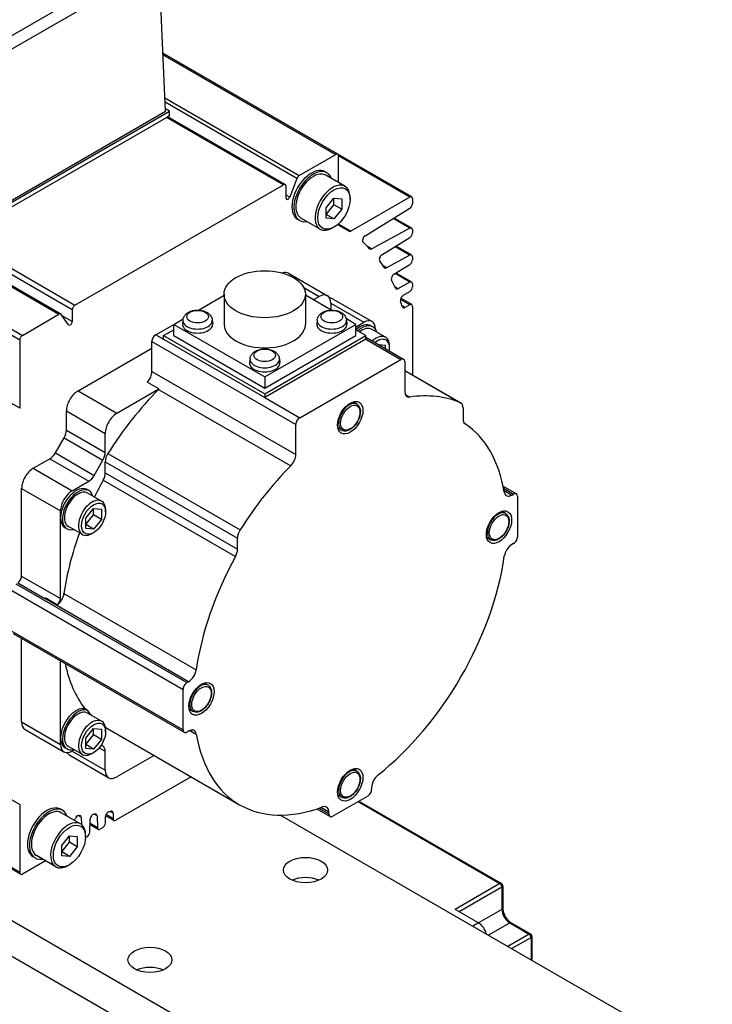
# Model space of a CAD drawing. Extents: x 15486 to 17171, y -1022 to 176.
# Tile 14 of 24: x 16648 to 16711, y -40 to 50. Entities that reach past the tile are written whole.
import ezdxf

# ---------------------------------------------------------------- set-up
doc = ezdxf.new("R2010")
doc.units = 0
doc.header["$LTSCALE"] = 25.4
doc.layers.get('0').update_dxf_attribs({"linetype": 'CONTINUOUS'})

msp = doc.modelspace()

# ---------------------------------------------------------------- linework, layer by layer
for p, q in [((16653.0767012, 23.2280523), (16596.8617121, 55.6837914)), ((16595.6581651, 55.2746969), (16651.8731542, 22.8189579)), ((16652.0481542, 22.8362929), (16595.8331651, 55.292032)), ((16642.2681859, 45.0898668), (16659.8981129, 55.2685099)), ((16642.2681859, 43.8868664), (16660.958127, 54.6775089)), ((16661.5610009, 41.2720599), (16660.9586924, 54.6667782)), ((16648.3027487, 20.4718095), (16592.0877596, 52.9275486)), ((16592.335247, 53.3562093), (16648.5502361, 20.9004702)), ((16648.3027487, 14.2700918), (16592.0877596, 46.7258309)), ((16677.2216394, 37.3702114), (16661.3237228, 46.5488778)), ((16661.3291874, 46.4273515), (16677.0466394, 37.3528763)), ((16661.5063199, 42.4881087), (16673.7237213, 35.4343887)), ((16673.509391, 35.1677581), (16661.5243414, 42.0873297)), ((16642.4691178, 30.2493561), (16661.5610009, 41.2720599)), ((16642.4691178, 30.0452319), (16661.9145543, 41.2720599)), ((16661.9145543, 41.2720599), (16661.5515776, 41.4816246)), ((16661.9145543, 40.8638116), (16661.9145543, 41.2720599)), ((16661.6660852, 40.7203579), (16642.7175869, 29.7804373)), ((16661.9145543, 40.8638116), (16661.6660852, 40.7203579)), ((16661.6660852, 40.7203579), (16672.2726869, 34.5966336)), ((16672.4476869, 34.6139687), (16661.7685978, 40.7795436)), ((16673.7237213, 35.4343887), (16677.0466394, 37.3528763)), ((16683.9391538, 33.4918527), (16677.2216394, 37.3702114)), ((16677.2941268, 34.7866117), (16677.2941268, 37.2099894)), ((16683.7641538, 33.4745176), (16677.2941268, 37.2099894)), ((16673.509391, 35.1677581), (16672.8500441, 33.4683902)), ((16676.2460297, 35.6804059), (16676.069253, 35.782468)), ((16677.871119, 34.453485), (16676.1210297, 35.4638996)), ((16653.3241886, 23.656713), (16672.2726869, 34.5966336)), ((16672.5201743, 33.3800018), (16672.5201743, 34.4537467)), ((16672.8500441, 33.4683902), (16672.5201743, 33.6588406)), ((16676.1627559, 32.4966407), (16676.8698627, 33.3762935)), ((16676.8698627, 32.7785765), (16676.8698627, 33.3762935)), ((16676.8698627, 33.3762935), (16677.5769695, 33.3131372)), ((16677.5769695, 33.3131372), (16677.5769695, 32.3703282)), ((16678.3371093, 33.2805996), (16678.3371093, 33.4234865)), ((16683.7641538, 33.4745176), (16678.3933087, 30.3736587)), ((16684.0116412, 33.3316307), (16684.0116412, 32.8727523)), ((16676.1627559, 31.8989237), (16676.8698627, 32.7785765)), ((16676.1627559, 31.5538316), (16676.1627559, 32.4966407)), ((16677.5769695, 32.3703282), (16676.8698627, 32.7785765)), ((16677.5769695, 32.3703282), (16676.8698627, 31.4906754)), ((16679.6999761, 29.9335833), (16683.772791, 32.4492524)), ((16673.7460297, 31.3502789), (16673.569253, 31.452341)), ((16675.621119, 30.5563707), (16673.8710297, 31.5667852)), ((16676.8698627, 31.4906754), (16676.1627559, 31.8989237)), ((16676.8698627, 31.4906754), (16676.1627559, 31.5538316)), ((16683.772791, 30.6313974), (16682.2516034, 31.5096554)), ((16683.9391538, 30.6439199), (16682.342457, 31.5657732)), ((16676.8698627, 30.739254), (16676.746119, 30.6678106)), ((16677.2941268, 31.0082717), (16677.2941268, 31.0565775)), ((16678.3933087, 30.3736587), (16677.2941268, 31.0082717)), ((16677.7984377, 30.612538), (16677.3272473, 30.8845799)), ((16677.371594, 30.8453337), (16677.3617721, 30.8510044)), ((16683.772791, 30.6313974), (16680.3073059, 28.7703375)), ((16684.0116412, 30.4836979), (16684.0116412, 30.2191384)), ((16642.7175869, 29.7804373), (16653.3241886, 23.656713)), ((16681.2352104, 28.2282427), (16683.772791, 29.7956385)), ((16680.3073059, 28.7703375), (16679.8830222, 29.0152978)), ((16683.772791, 28.1819076), (16682.4224153, 28.9615474)), ((16683.9391538, 28.1944301), (16682.5132688, 29.0176652)), ((16683.772791, 28.1819076), (16681.6558227, 27.045038)), ((16684.0116412, 28.0342081), (16684.0116412, 27.7696487)), ((16681.6558227, 27.045038), (16681.3503109, 27.2214253)), ((16682.3243329, 26.4514748), (16683.772791, 27.3461487)), ((16672.7408259, 26.5473526), (16676.2763598, 24.5061112)), ((16683.772791, 25.7324179), (16682.4224153, 26.5120577)), ((16683.9391538, 25.7449404), (16682.5132688, 26.5681755)), ((16674.1252093, 25.2407726), (16675.5263598, 24.4318179)), ((16682.6744868, 25.1425986), (16682.4077842, 25.2965794)), ((16683.772791, 25.7324179), (16682.6744868, 25.1425986)), ((16684.0116412, 25.5847184), (16684.0116412, 25.3201589)), ((16664.5446029, 23.1946013), (16666.8766123, 24.5409875)), ((16666.8766123, 24.6359421), (16666.8766123, 21.9006785)), ((16674.2766123, 24.6359421), (16674.2766123, 21.9006785)), ((16676.6086217, 23.1946013), (16674.2766123, 24.5409875)), ((16674.9960297, 24.1256317), (16675.5263598, 24.4318179)), ((16676.8066899, 24.199925), (16680.3422238, 22.1586835)), ((16683.9391538, 23.6938937), (16682.9482476, 24.2659937)), ((16683.146843, 24.5100276), (16683.772791, 24.896659)), ((16676.58702, 23.8194455), (16679.5922238, 22.0843903)), ((16676.58702, 23.8194455), (16676.58702, 23.2070731)), ((16683.7641538, 23.6765586), (16682.9165422, 24.1659274)), ((16683.3264674, 23.4238602), (16683.0625, 23.5762619)), ((16683.7641538, 23.6765586), (16683.3264674, 23.4238602)), ((16684.0116412, 23.5336717), (16684.0116412, 17.2933359)), ((16648.5502361, 20.9004702), (16651.8731542, 22.8189579)), ((16652.7468314, 21.8617949), (16652.0874845, 22.7998146)), ((16653.0767012, 22.1543074), (16652.1754802, 22.6746276)), ((16653.0767012, 23.2280523), (16653.0767012, 22.1543074)), ((16662.303463, 21.9006785), (16663.1558569, 22.3928084)), ((16678.8497617, 21.9006785), (16677.9973678, 22.3928084)), ((16660.6771174, 20.9617075), (16662.303463, 21.9006785)), ((16662.303463, 21.9006785), (16670.5766123, 17.1241735)), ((16662.303463, 20.8800578), (16662.303463, 21.9006785)), ((16663.1389058, 22.2943537), (16663.1019145, 21.9497895)), ((16665.8096558, 22.2943537), (16665.8466471, 21.9497895)), ((16670.5766123, 17.1241735), (16678.8497617, 21.9006785)), ((16675.3435689, 22.2943537), (16675.3065775, 21.9497895)), ((16678.0143188, 22.2943537), (16678.0513102, 21.9497895)), ((16678.8497617, 21.6557296), (16679.5922238, 22.0843903)), ((16678.8497617, 20.8800578), (16678.8497617, 21.9006785)), ((16680.4154471, 21.6731375), (16680.2386704, 21.7751996)), ((16660.6771174, 20.9617075), (16661.3842242, 20.5534592)), ((16661.3842242, 20.8800578), (16662.303463, 21.4107806)), ((16661.3842242, 20.5534592), (16661.3842242, 20.8800578)), ((16661.3842242, 20.8800578), (16670.5766123, 15.57283)), ((16662.303463, 20.8800578), (16670.5766123, 16.1035528)), ((16670.5766123, 15.57283), (16679.7690005, 20.8800578)), ((16670.5766123, 16.1035528), (16678.8497617, 20.8800578)), ((16679.7690005, 20.8800578), (16678.8497617, 21.4107806)), ((16679.7690005, 20.5534592), (16679.7690005, 20.8800578)), ((16679.7690005, 20.7225612), (16683.200981, 18.7411063)), ((16681.5632393, 20.7217843), (16680.2904471, 21.4566312)), ((16680.652884, 21.4720178), (16680.652884, 21.4460907)), ((16648.3027487, 20.4718095), (16648.3027487, 14.2700918)), ((16653.6060496, 15.8586038), (16660.323564, 19.7369626)), ((16660.323564, 17.6250342), (16660.323564, 20.349335)), ((16660.323564, 20.349335), (16673.4050395, 12.7967417)), ((16661.3842242, 20.5534592), (16670.5766123, 15.2462314)), ((16679.7690005, 20.5534592), (16670.5766123, 15.2462314)), ((16679.7690005, 20.5534592), (16682.950981, 18.7163419)), ((16680.917338, 20.0595682), (16681.5367674, 20.004243)), ((16681.5367674, 20.004243), (16681.5367674, 19.7019404)), ((16681.9256762, 19.757375), (16681.9256762, 19.9206743)), ((16669.2412374, 18.7711709), (16669.204246, 18.4266068)), ((16671.9119873, 18.7711709), (16671.9489787, 18.4266068)), ((16673.7585929, 13.4091141), (16682.950981, 18.7163419)), ((16683.3045344, 18.5122177), (16683.3045344, 15.7879169)), ((16660.323564, 17.6250342), (16673.4050395, 10.0724409)), ((16670.5766123, 17.1241735), (16670.5766123, 16.1035528)), ((16683.3045344, 17.7015842), (16688.4007285, 14.7592952)), ((16683.3045344, 17.6986077), (16688.363562, 14.7777767)), ((16660.9649123, 16.0247623), (16659.9042522, 16.6371348)), ((16653.6060496, 15.8586038), (16657.1415835, 13.8173624)), ((16657.1415835, 13.8173624), (16660.9649123, 16.0247623)), ((16660.9271441, 15.9850155), (16672.9479594, 9.0447946)), ((16670.5766123, 15.57283), (16670.5766123, 15.2462314)), ((16670.5766123, 15.2462314), (16673.7585929, 13.4091141)), ((16683.3502134, 15.5255838), (16683.7616145, 15.2880613)), ((16678.9538986, 14.6509301), (16678.6092742, 14.849899)), ((16652.5453894, 12.2857892), (16652.5453894, 14.0214865)), ((16652.5453894, 14.0214865), (16656.0809233, 11.9802451)), ((16688.6078353, 14.301518), (16688.6078353, 13.2892887)), ((16673.4050395, 10.0724409), (16673.4050395, 12.7967417)), ((16652.5453894, 12.2857892), (16656.0809233, 10.2445477)), ((16656.0809233, 10.2445477), (16656.0809233, 11.9802451)), ((16677.5788986, 12.2693602), (16677.2342742, 12.4683292)), ((16651.5433436, 10.2119909), (16652.3382826, 11.5888657)), ((16652.3382826, 11.5888657), (16655.8738165, 9.5476243)), ((16651.5433436, 10.2119909), (16655.0788775, 8.1707495)), ((16656.3251966, 10.1608597), (16668.3460119, 3.2206388)), ((16649.5401856, 8.8163208), (16651.0433436, 9.6841695)), ((16651.0433436, 9.6841695), (16654.5788775, 7.6429281)), ((16655.0788775, 8.1707495), (16655.8738165, 9.5476243)), ((16656.0809233, 9.4025386), (16668.1017386, 2.4623176)), ((16656.0809233, 8.3903092), (16656.0809233, 9.4025386)), ((16649.5401856, 8.8163208), (16653.0757195, 6.7750794)), ((16656.0809233, 8.3903092), (16668.1017386, 1.4500882)), ((16653.0757195, 6.7750794), (16654.5788775, 7.6429281)), ((16655.8926407, 7.726841), (16667.9134559, 0.7866201)), ((16692.2573093, 7.1845842), (16693.4540293, 6.4936576)), ((16648.4795254, -0.9816381), (16648.4795254, 6.9792035)), ((16648.4795254, 6.9792035), (16652.0150593, 4.9379621)), ((16654.6060496, 6.7720749), (16654.4292729, 6.874137)), ((16655.7538418, 5.8207217), (16654.4810496, 6.5555686)), ((16692.296596, 6.9928), (16693.2040293, 6.4688932)), ((16692.3332633, 6.799754), (16693.0551802, 6.3829551)), ((16693.0551802, 6.3829551), (16693.2040293, 6.4688932)), ((16693.5575827, 6.264769), (16693.5575827, 2.5905344)), ((16652.0150593, 4.3255896), (16652.0150593, 4.9379621)), ((16654.3131564, 4.2866838), (16655.0202632, 5.1663366)), ((16654.3131564, 3.6889668), (16655.0202632, 4.5686196)), ((16655.0202632, 4.5686196), (16655.0202632, 5.1663366)), ((16655.0202632, 5.1663366), (16655.7273699, 5.1031804)), ((16655.7273699, 4.1603713), (16655.0202632, 4.5686196)), ((16655.7273699, 5.1031804), (16655.7273699, 4.1603713)), ((16656.1162787, 4.8563124), (16656.1162787, 5.0196117)), ((16692.4773158, 4.699878), (16692.1326914, 4.8988469)), ((16709.9978154, -71.6085924), (16579.1830609, 3.9173413)), ((16652.0150593, -3.0228796), (16652.0150593, 4.3255896)), ((16654.3131564, 3.3438747), (16654.3131564, 4.2866838)), ((16655.0202632, 3.2807185), (16654.3131564, 3.6889668)), ((16655.7273699, 4.1603713), (16655.0202632, 3.2807185)), ((16652.6060496, 3.3079733), (16652.4292729, 3.4100354)), ((16654.0038418, 2.7896328), (16652.7310496, 3.5244797)), ((16655.0202632, 3.2807185), (16654.3131564, 3.3438747)), ((16655.0202632, 2.9579579), (16654.8788418, 2.8763082)), ((16588.1986723, 1.978162), (16709.9978154, -68.3426061)), ((16668.1017386, 1.4500882), (16668.1017386, 2.4623176)), ((16691.1023158, 2.3183081), (16690.7576914, 2.5172771)), ((16693.2040293, 1.978162), (16693.0551802, 1.8922239)), ((16647.9491953, -1.6960727), (16663.5055445, -10.677535)), ((16648.125972, -1.5940106), (16650.6003148, -3.0225731)), ((16648.4795254, -0.9816381), (16652.0150593, -3.0228796)), ((16647.5956419, -2.3084451), (16663.1519911, -11.2899075)), ((16652.329455, -2.5780551), (16664.3502703, -9.5182761)), ((16663.6543937, -10.591597), (16650.5729182, -3.0390036)), ((16650.6677489, -2.9768771), (16651.7284091, -3.5892495)), ((16647.5956419, -5.9826797), (16663.1519911, -14.9641421)), ((16647.6991953, -6.2115683), (16663.2555445, -15.1930307)), ((16648.4795254, -14.2497076), (16648.4795254, -6.662092)), ((16652.0150593, -15.6785766), (16652.0150593, -8.7033335)), ((16663.5055445, -10.677535), (16663.6543937, -10.591597)), ((16665.4304814, -10.9156191), (16665.085857, -10.7166502)), ((16663.1519911, -14.9641421), (16663.1519911, -11.2899075)), ((16654.244093, -13.0569434), (16654.4208697, -13.1590054)), ((16664.0554814, -13.297189), (16663.710857, -13.09822)), ((16648.4795254, -14.2497076), (16652.0150593, -16.290949)), ((16655.7538418, -14.1834446), (16654.4810496, -13.4485976)), ((16648.7901856, -14.9363733), (16652.3257195, -16.9776147)), ((16654.3131564, -15.7174824), (16655.0202632, -14.8378296)), ((16655.0202632, -15.4355466), (16655.0202632, -14.8378296)), ((16655.0202632, -14.8378296), (16655.7273699, -14.9009859)), ((16655.7273699, -14.9009859), (16655.7273699, -15.8437949)), ((16656.1162787, -15.1478538), (16656.1162787, -14.9845545)), ((16656.2714716, -14.8382269), (16668.2922869, -21.7784478)), ((16663.6543937, -15.0823282), (16663.5055445, -15.1682662)), ((16663.7799156, -15.0228255), (16664.3502703, -15.35212)), ((16652.0150593, -16.290949), (16652.0150593, -15.6785766)), ((16654.3131564, -16.3151994), (16655.0202632, -15.4355466)), ((16654.3131564, -16.6602915), (16654.3131564, -15.7174824)), ((16655.7273699, -15.8437949), (16655.0202632, -15.4355466)), ((16655.7273699, -15.8437949), (16655.0202632, -16.7234477)), ((16652.6060496, -16.6961929), (16652.4292729, -16.5941308)), ((16654.0038418, -17.2145335), (16652.7310496, -16.4796866)), ((16653.2702632, -16.7910016), (16653.0757195, -16.9033215)), ((16653.0757195, -16.9033215), (16656.0809233, -18.6383767)), ((16655.0202632, -16.7234477), (16654.3131564, -16.3151994)), ((16655.0202632, -16.7234477), (16654.3131564, -16.6602915)), ((16655.5424833, -16.5918109), (16656.0809233, -16.9026794)), ((16655.8738165, -16.4449022), (16655.7174523, -16.3546253)), ((16656.0809233, -18.6383767), (16656.0809233, -16.9026794)), ((16652.8560496, -17.2838009), (16656.3915835, -19.3250424)), ((16655.0202632, -17.0462084), (16654.8788418, -17.127858)), ((16660.527884, -17.2956677), (16657.1415835, -19.2507491)), ((16678.9538986, -18.7233677), (16678.6092742, -18.5243987)), ((16663.8866412, -19.234847), (16657.0355175, -23.1903451)), ((16680.2993306, -20.2015558), (16680.2993306, -20.3734319)), ((16648.3027487, -21.74472), (16647.2035668, -21.110107)), ((16679.9457772, -20.9858044), (16676.7637967, -22.8229217)), ((16677.5788986, -21.1049375), (16677.2342742, -20.9059686)), ((16679.135117, -21.4538392), (16692.0915925, -28.9342638)), ((16648.3027487, -21.74472), (16648.3027487, -27.9464377)), ((16652.2043992, -22.2908513), (16652.0276225, -22.1887893)), ((16675.3170767, -22.1567595), (16676.5137967, -22.8476861)), ((16675.5028099, -22.0948907), (16676.4102433, -22.6187975)), ((16676.4102433, -22.4469214), (16675.6883263, -22.0301224)), ((16679.0618937, -21.4961147), (16691.9665925, -28.946646)), ((16653.8294884, -23.5177722), (16652.0793992, -22.5073577)), ((16653.2742122, -23.1971833), (16653.331207, -23.0502879)), ((16653.8964243, -22.913618), (16653.6198528, -22.7539394)), ((16653.8964243, -22.913618), (16653.9168345, -23.5767217)), ((16654.6750506, -24.2773609), (16654.71018, -23.0954808)), ((16655.3320738, -22.7935502), (16655.0691964, -22.6417779)), ((16655.3320738, -22.7935502), (16655.3654757, -23.8787438)), ((16656.0892642, -23.4608643), (16656.1071645, -22.8586314)), ((16656.8605175, -23.2076802), (16656.1178294, -22.7788891)), ((16656.7880301, -23.0474582), (16656.1513526, -22.6798723)), ((16656.7880301, -22.5420615), (16656.5240627, -22.3896598)), ((16656.7880301, -22.5420615), (16656.7880301, -23.0474582)), ((16726.3173374, -54.0862856), (16671.9914396, -22.721214)), ((16676.4102433, -22.6187975), (16676.4102433, -22.4469214)), ((16655.4378123, -24.0290794), (16654.6951746, -23.6003173)), ((16655.3654757, -23.8787438), (16654.6983472, -23.493577)), ((16655.8419275, -23.8794646), (16655.6128123, -24.0117444)), ((16648.3752361, -28.1066597), (16641.6577217, -24.228301)), ((16648.3027487, -27.9464377), (16641.8327217, -24.2109659)), ((16652.1211253, -25.4746166), (16652.8282321, -24.5949638)), ((16652.8282321, -25.1926808), (16652.8282321, -24.5949638)), ((16652.8282321, -24.5949638), (16653.5353389, -24.65812)), ((16653.5353389, -24.65812), (16653.5353389, -25.600929)), ((16654.427714, -24.6959612), (16654.2937738, -24.7732916)), ((16654.2954787, -24.6906576), (16654.2954787, -24.5477707)), ((16652.1211253, -26.0723336), (16652.8282321, -25.1926808)), ((16652.1211253, -26.4174256), (16652.1211253, -25.4746166)), ((16653.5353389, -25.600929), (16652.8282321, -25.1926808)), ((16653.5353389, -25.600929), (16652.8282321, -26.4805819)), ((16649.7043992, -26.6209784), (16649.5276225, -26.5189163)), ((16651.5794884, -27.4148865), (16649.8293992, -26.404472)), ((16652.8282321, -26.4805819), (16652.1211253, -26.0723336)), ((16652.8282321, -26.4805819), (16652.1211253, -26.4174256)), ((16650.6489428, -26.8776358), (16648.5502361, -28.0893246)), ((16652.8282321, -27.2320032), (16652.7044884, -27.3034467)), ((16691.9665925, -28.946646), (16687.9007285, -31.2940737)), ((16688.2542819, -31.4981979), (16692.1433692, -29.2528323)), ((16692.1433692, -29.2528323), (16692.1433692, -31.2940737)), ((16692.2165925, -29.1507702), (16692.2165925, -31.1920116)), ((16690.0220488, -32.5188186), (16687.9007285, -31.2940737)), ((16692.1433692, -31.2940737), (16690.0220488, -32.5188186)), ((16690.0220488, -32.5188186), (16689.4917187, -32.8250048)), ((16690.9059323, -33.6415014), (16692.8504759, -32.5188186)), ((16692.8504759, -32.5188186), (16694.6182429, -33.5394393)), ((16692.9754759, -32.5064364), (16694.7432429, -33.5270571)), ((16694.6182429, -33.5394393), (16692.6736992, -34.6621221)), ((16693.0272526, -34.8662463), (16694.7950196, -33.8456255)), ((16694.7950196, -33.8456255), (16694.7950196, -35.886867)), ((16694.8682429, -33.7435635), (16694.8682429, -35.9291425))]:
    msp.add_line(p, q)
for centre in [(16691.9665925, -29.1507702), (16694.6182429, -33.7435635)]:
    msp.add_arc(centre, 0.25, 0, 60)
for centre, major_axis, start_param, end_param in [((16677.0466394, 37.0671025), (0.175, 0.3031089), 5.4977871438, 7.0685834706), ((16674.819253, 33.6174045), (-1.25, -2.1650635), 3.1415926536, 6.2831853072), ((16674.9960297, 33.5153424), (-1.25, -2.1650635), 2.6905658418, 6.734212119), ((16674.9960297, 33.5153424), (-1.125, -1.9485572), 3.1415926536, 6.2831853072), ((16673.7237213, 35.1486149), (-0.175, -0.3031089), 3.926990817, 4.9741883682), ((16672.2726869, 34.3108598), (0.175, 0.3031089), 5.4977871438, 7.0685834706), ((16676.746119, 32.5049279), (-1.125, -1.9485572), 2.3561944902, 7.0685834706), ((16672.696951, 33.4820639), (-0.125, -0.2165064), 5.4977871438, 8.1157810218), ((16683.7641538, 33.1887438), (0.175, 0.3031089), 5.4977871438, 7.0685834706), ((16683.7641538, 32.7298654), (0.175, 0.3031089), 3.961897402, 5.4977871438), ((16677.5416141, 31.1511586), (-0.175, -0.3031089), 5.4977871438, 6.3112514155), ((16662.7984377, 4.6317758), (15, 25.9807621), 6.2551191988, 6.3112514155), ((16683.7641538, 30.340811), (0.175, 0.3031089), 5.4977871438, 7.0336768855), ((16678.3933087, 30.6594325), (-0.175, -0.3031089), 6.2551191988, 7.0685834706), ((16679.7086133, 29.6529703), (-0.175, -0.3031089), 3.961897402, 6.1610927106), ((16683.7641538, 30.0762515), (0.175, 0.3031089), 3.961897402, 5.4977871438), ((16662.7984377, 4.6317758), (15, 25.9807621), 6.1136763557, 6.1610939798), ((16680.3159431, 29.0609239), (-0.175, -0.3031089), 6.1136763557, 7.0336768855), ((16681.2438476, 27.9476297), (-0.175, -0.3031089), 3.961897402, 6.0342975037), ((16683.7641538, 27.8913212), (0.175, 0.3031089), 5.4977871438, 7.0336768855), ((16683.7641538, 27.6267618), (0.175, 0.3031089), 3.961897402, 5.4977871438), ((16662.7984377, 4.6317758), (15, 25.9807621), 5.99461975, 6.0342977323), ((16681.6644599, 27.3356244), (-0.175, -0.3031089), 5.99461975, 7.0336768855), ((16671.9908259, 25.2483145), (0.75, 1.2990381), 0, 0.6083099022), ((16682.3329701, 26.1708618), (-0.175, -0.3031089), 3.961897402, 5.9247029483), ((16662.7984377, 4.6317758), (15, 25.9807621), 5.883413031, 5.9247029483), ((16682.683124, 25.433185), (-0.175, -0.3031089), 5.883413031, 7.0336768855), ((16683.7641538, 25.4418315), (0.175, 0.3031089), 5.4977871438, 7.0336768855), ((16683.7641538, 25.177272), (0.175, 0.3031089), 3.961897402, 5.4977871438), ((16675.5263598, 23.2070731), (0.75, 1.2990381), 5.4977871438, 7.0685834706), ((16676.0566899, 22.9008868), (0.75, 1.2990381), 0, 0.3613671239), ((16683.1554802, 24.2294146), (0.175, 0.3031089), 0.8203047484, 2.6782906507), ((16653.3241886, 23.3709392), (-0.175, -0.3031089), 3.926990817, 5.4977871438), ((16662.7984377, 4.6317758), (15, 25.9807621), 5.793684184, 5.8198847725), ((16683.3264674, 23.709634), (-0.175, -0.3031089), 5.793684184, 7.0685834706), ((16683.7641538, 23.3907848), (0.175, 0.3031089), 5.4977871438, 7.0685834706), ((16651.8731542, 22.5331841), (0.175, 0.3031089), 6.0213859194, 7.0685834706), ((16652.8999245, 22.0522453), (-0.125, -0.2165064), 6.0213859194, 8.6393797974), ((16664.4742808, 21.9006785), (1.375, 0), 3.079689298, 6.3450886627), ((16664.4742808, 22.2465664), (1.3379377, 0), 3.079689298, 6.3450886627), ((16670.5766123, 21.9006785), (3.7, 0), 3.1415926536, 6.2831853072), ((16676.6789439, 21.9006785), (1.375, 0), 3.079689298, 6.3450886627), ((16676.6789439, 22.2465664), (1.3379377, 0), 3.079689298, 6.3450886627), ((16679.2386704, 20.0431488), (1, 1.7320508), 0, 1.0529905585), ((16679.4154471, 19.9410867), (1, 1.7320508), 5.7778247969, 7.3361758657), ((16679.4154471, 19.9410867), (0.875, 1.5155445), 0, 0.9695321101), ((16679.5922238, 20.8596454), (0.75, 1.2990381), 5.4977871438, 7.0685834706), ((16648.5502361, 20.6146964), (-0.175, -0.3031089), 3.926990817, 5.4977871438), ((16660.6771174, 20.5534592), (0.25, 0.4330127), 0.7853981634, 2.3561944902), ((16680.6882393, 19.2062398), (0.875, 1.5155445), 5.4977871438, 7.3444770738), ((16680.8296607, 19.1245902), (0.775, 1.3423394), 5.2955671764, 7.2708034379), ((16670.5766123, 18.3774958), (1.375, 0), 3.079689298, 6.3450886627), ((16670.5766123, 18.7233837), (1.3379377, 0), 3.079689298, 6.3450886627), ((16682.950981, 18.3080936), (0.25, 0.4330127), 5.4977871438, 7.0685834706), ((16659.6164572, 17.216786), (0.5, 0.8660254), 4.3461619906, 5.4977871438), ((16653.6060496, 14.633859), (0.75, 1.2990381), 0.7853981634, 2.3561944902), ((16666.3339716, 2.5905344), (10.8125, 18.7277994), 1.146805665, 1.4989793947), ((16660.6771174, 16.6044135), (0.5, 0.8660254), 4.2883983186, 4.3461619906), ((16684.0116412, 16.1961652), (-0.5, -0.8660254), 5.4977871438, 6.7071759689), ((16678.3547869, -4.3496865), (10.8125, 18.7277994), 0.0718169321, 0.4239906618), ((16678.2663986, 13.4601451), (-0.6875, -1.1907849), 3.1415926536, 6.2831853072), ((16687.9007285, 13.8932698), (0.5, 0.8660254), 5.4977871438, 6.3550022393), ((16657.1415835, 12.5926175), (0.75, 1.2990381), 0.7853981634, 2.3561944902), ((16673.7585929, 13.0008658), (0.25, 0.4330127), 0.7853981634, 2.3561944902), ((16689.314942, 13.6975369), (-0.5, -0.8660254), 5.4977871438, 6.2447910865), ((16678.3547869, -4.3496865), (10.0625, 17.4287613), 5.6762477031, 6.2447910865), ((16651.8382826, 11.8775409), (0.5, 0.8660254), 4.7123889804, 5.4977871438), ((16651.0433436, 10.5006661), (0.5, 0.8660254), 3.926990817, 4.7123889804), ((16655.3738165, 9.8362994), (0.5, 0.8660254), 4.7123889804, 5.4977871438), ((16656.7880301, 9.8107868), (0.5, 0.8660254), 1.4989793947, 2.3561944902), ((16672.6979327, 9.6641926), (0.5, 0.8660254), 4.2883983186, 5.4977871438), ((16678.3547869, -4.3496865), (10.8125, 18.7277994), 1.146805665, 1.4989793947), ((16649.5401856, 7.591576), (0.75, 1.2990381), 0.7853981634, 2.3561944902), ((16654.5788775, 8.4594246), (0.5, 0.8660254), 3.926990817, 4.7123889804), ((16655.3738165, 7.9820609), (0.5, 0.8660254), 4.750783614, 5.4977871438), ((16666.3339716, 2.5905344), (10.0625, 17.4287613), 1.609190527, 1.6949731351), ((16653.4292729, 5.1420862), (1, 1.7320508), 0, 2.3561944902), ((16653.0757195, 5.5503345), (0.75, 1.2990381), 0.7853981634, 2.3561944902), ((16653.6060496, 5.0400241), (-1, -1.7320508), 2.6362321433, 6.7885458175), ((16653.6060496, 5.0400241), (-0.875, -1.5155445), 3.1415926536, 6.2831853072), ((16693.0551802, 7.1994517), (-0.5, -0.8660254), 5.6762477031, 7.0685834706), ((16693.2040293, 6.0606449), (0.25, 0.4330127), 5.4977871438, 7.0685834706), ((16654.8788418, 4.3051772), (-0.875, -1.5155445), 2.3561944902, 7.0685834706), ((16691.7898158, 3.509093), (-0.6875, -1.1907849), 3.1415926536, 6.2831853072), ((16653.4292729, 5.1420862), (-1, -1.7320508), 5.4977871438, 6.2831853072), ((16666.3339716, 2.5905344), (10.0625, 17.4287613), 1.8731531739, 2.1777339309), ((16668.8088454, 2.8705659), (0.5, 0.8660254), 1.4989793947, 2.3561944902), ((16693.0551802, 1.0757273), (-0.5, -0.8660254), 3.926990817, 5.3193265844), ((16693.2040293, 2.3864102), (-0.25, -0.4330127), 0.7853981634, 2.3561944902), ((16667.3946318, 1.0418399), (0.5, 0.8660254), 4.750783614, 5.4977871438), ((16678.3547869, -4.3496865), (10.0625, 17.4287613), 1.609190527, 2.1777339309), ((16678.3547869, -4.3496865), (-10.0625, -17.4287613), 0.9638587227, 2.1777339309), ((16648.125972, -1.1857623), (0.25, 0.4330127), 3.926990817, 5.4977871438), ((16651.6335784, -2.8348794), (0.5, 0.8660254), 4.0615069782, 5.3193265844), ((16650.5729182, -2.222507), (0.5, 0.8660254), 3.926990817, 4.0615069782), ((16651.6615059, -3.2270037), (0.25, 0.4330127), 4.1173693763, 5.4977871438), ((16666.3339716, 2.5905344), (-10.0625, -17.4287613), 5.7129068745, 6.0534069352), ((16663.6543937, -9.7751004), (0.5, 0.8660254), 3.926990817, 5.3193265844), ((16663.5055445, -11.0857833), (0.25, 0.4330127), 0.7853981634, 2.3561944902), ((16664.7429814, -12.1064041), (-0.6875, -1.1907849), 3.1415926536, 6.2831853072), ((16653.4292729, -14.86208), (1, 1.7320508), 0.171369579, 2.3561944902), ((16653.6060496, -14.9641421), (-1, -1.7320508), 3.3129622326, 6.7885458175), ((16653.6060496, -14.9641421), (-0.875, -1.5155445), 3.1415926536, 6.2831853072), ((16666.5107483, 2.4884723), (-10.0625, -17.4287613), 6.0534069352, 6.1079386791), ((16649.5401856, -13.6373352), (-0.75, -1.2990381), 5.4977871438, 6.2831853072), ((16654.8788418, -15.698989), (-0.875, -1.5155445), 2.3561944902, 7.0685834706), ((16666.3339716, 2.5905344), (-10.0625, -17.4287613), 6.2654842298, 6.2831853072), ((16663.5055445, -14.760018), (-0.25, -0.4330127), 5.4977871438, 7.0685834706), ((16663.6543937, -15.8988247), (0.5, 0.8660254), 5.6762477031, 7.0685834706), ((16653.4292729, -14.86208), (-1, -1.7320508), 5.4977871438, 6.2831853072), ((16678.3547869, -4.3496865), (-10.0625, -17.4287613), 5.6762477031, 6.8901229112), ((16653.0757195, -15.6785766), (-0.75, -1.2990381), 5.4977871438, 7.0685834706), ((16655.3738165, -17.3109276), (0.5, 0.8660254), 5.4977871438, 6.2831853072), ((16653.6060496, -15.9847628), (-0.75, -1.2990381), 5.9218181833, 6.2831853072), ((16657.1415835, -18.0260043), (-0.75, -1.2990381), 5.4977871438, 7.0685834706), ((16678.2663986, -19.9141526), (-0.6875, -1.1907849), 3.1415926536, 6.2831853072), ((16681.0064374, -19.7933075), (-0.5, -0.8660254), 4.1054513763, 5.4977871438), ((16679.9457772, -20.5775561), (-0.25, -0.4330127), 0.7853981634, 2.3561944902), ((16650.7776225, -24.3538528), (-1.25, -2.1650635), 3.1415926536, 6.2831853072), ((16650.9543992, -24.4559148), (-1.25, -2.1650635), 2.6905658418, 6.734212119), ((16650.9543992, -24.4559148), (-1.125, -1.9485572), 3.1415926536, 6.2831853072), ((16662.7984377, 4.6317759), (15, 25.9807621), 3.6220182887, 3.6310937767), ((16656.5405427, -22.6849484), (0.175, 0.3031089), 5.4977871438, 6.7726864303), ((16675.7031365, -22.8551697), (0.5, 0.8660254), 5.4977871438, 6.8901229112), ((16652.7044884, -25.4663294), (-1.125, -1.9485572), 2.3561944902, 7.0685834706), ((16653.5455373, -23.0694311), (0.175, 0.3031089), 0.3396248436, 1.8325957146), ((16662.7984377, 4.6317759), (-15, -25.9807621), 0.3396248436, 0.3449657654), ((16653.6490877, -23.0663913), (0.175, 0.3031089), 5.5326937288, 6.6281510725), ((16654.9575166, -22.9626543), (0.175, 0.3031089), 0.4113751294, 2.3212879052), ((16662.7984378, 4.6317759), (15, 25.9807622), 3.5529691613, 3.5593296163), ((16655.0847372, -22.9463235), (0.175, 0.3031089), 5.5326937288, 6.7009205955), ((16656.3545011, -22.7258049), (0.175, 0.3031089), 0.4804256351, 2.3212879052), ((16657.0355175, -22.9045713), (-0.175, -0.3031089), 5.4977871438, 7.0685834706), ((16676.7637967, -22.4146734), (-0.25, -0.4330127), 5.4977871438, 7.0685834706), ((16655.6128123, -23.7259706), (-0.175, -0.3031089), 5.5326937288, 7.0685834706), ((16655.8419275, -23.5936908), (0.175, 0.3031089), 3.926990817, 5.4628805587), ((16654.427714, -24.4101874), (0.175, 0.3031089), 3.926990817, 5.4628805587), ((16648.5502361, -27.8035508), (-0.175, -0.3031089), 5.4977871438, 7.0685834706), ((16674.2889229, -29.5590185), (-2, 0), 4.0614168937, 5.3633610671), ((16691.9665925, -29.1507702), (0.125, 0.2165064), 0, 0.7853981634), ((16691.9665925, -29.1507702), (0.125, -0.2165064), 0.7853981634, 2.3561944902), ((16691.9665925, -29.1507702), (0.25, 0), 5.4977871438, 6.2831853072), ((16691.9665925, -31.1920116), (0.25, 0), 5.4977871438, 6.2831853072), ((16692.8504759, -31.702322), (0.5, -0.8660254), 3.926990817, 5.4977871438), ((16690.0220488, -33.3353152), (-0.5, 0.8660254), 4.1796710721, 5.4977871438), ((16692.8504759, -32.7229427), (0.125, 0.2165064), 0, 0.7853981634), ((16694.6182429, -33.7435635), (0.125, 0.2165064), 0, 0.7853981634), ((16694.6182429, -33.7435635), (0.125, -0.2165064), 0.7853981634, 2.3561944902), ((16694.6182429, -33.7435635), (0.25, 0), 5.4977871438, 6.2831853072), ((16660.1467873, -37.7239843), (-2, 0), 4.0614168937, 5.3633610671)]:
    msp.add_ellipse(centre, major_axis=major_axis, ratio=0.5773502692, start_param=start_param, end_param=end_param)
for centre, major_axis in [((16676.8698627, 32.4334844), (1.0375, 1.7970027)), ((16670.5766123, 24.6359421), (3.7, 0)), ((16664.4742808, 22.60291), (0.9798137, 0)), ((16676.6789439, 22.60291), (0.9798137, 0)), ((16670.5766123, 19.0797272), (0.9798137, 0)), ((16678.3547869, 13.4091141), (0.8125, 1.4072913)), ((16678.3547869, 13.4091141), (-0.625, -1.0825318)), ((16655.0202632, 4.2235276), (0.775, 1.3423394)), ((16691.8782041, 3.458062), (0.8125, 1.4072913)), ((16691.8782041, 3.458062), (-0.625, -1.0825318)), ((16664.8313697, -12.1574351), (0.8125, 1.4072913)), ((16664.8313697, -12.1574351), (-0.625, -1.0825318)), ((16655.0202632, -15.7806387), (0.775, 1.3423394)), ((16678.3547869, -19.9651837), (0.8125, 1.4072913)), ((16678.3547869, -19.9651837), (-0.625, -1.0825318)), ((16652.8282321, -25.5377728), (1.0375, 1.7970027)), ((16674.2889229, -27.7219012), (2, 0)), ((16660.1467873, -35.886867), (2, 0))]:
    msp.add_ellipse(centre, major_axis=major_axis, ratio=0.5773502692)
for points, knots in [([(16663.1389058, 22.2943537), (16663.1489084, 22.3875246), (16663.1759122, 22.4772344), (16663.2582106, 22.6484323), (16663.3162263, 22.7272598), (16663.4637418, 22.8800645), (16663.5575215, 22.9473852), (16663.7791105, 23.0685793), (16663.910396, 23.1158601), (16664.1866137, 23.1802428), (16664.3319445, 23.1960884), (16664.6208996, 23.1956442), (16664.7644316, 23.1797318), (16665.0432055, 23.1146161), (16665.1784364, 23.065317), (16665.425173, 22.9269569), (16665.5385968, 22.8390856), (16665.7009513, 22.633038), (16665.7583136, 22.5266885), (16665.7985934, 22.3705402), (16665.8055393, 22.3326981), (16665.8096558, 22.2943537)], [5.5596904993, 5.5596904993, 5.5596904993, 5.5596904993, 5.7685173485, 5.7685173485, 6.0062678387, 6.0062678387, 6.3102343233, 6.3102343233, 6.6848757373, 6.6848757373, 7.0712463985, 7.0712463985, 7.453023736, 7.453023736, 7.8394058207, 7.8394058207, 8.2124410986, 8.2124410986, 8.4915340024, 8.4915340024, 8.5774764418, 8.5774764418, 8.5774764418, 8.5774764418]), ([(16675.3435689, 22.2943537), (16675.3535714, 22.3875246), (16675.3805752, 22.4772344), (16675.4628736, 22.6484323), (16675.5208893, 22.7272598), (16675.6684048, 22.8800645), (16675.7621845, 22.9473852), (16675.9837735, 23.0685793), (16676.1150591, 23.1158601), (16676.3912767, 23.1802428), (16676.5366075, 23.1960884), (16676.8255626, 23.1956442), (16676.9690946, 23.1797318), (16677.2478686, 23.1146161), (16677.3830994, 23.065317), (16677.6298361, 22.9269569), (16677.7432599, 22.8390856), (16677.9056143, 22.633038), (16677.9629767, 22.5266885), (16678.0032565, 22.3705402), (16678.0102023, 22.3326981), (16678.0143188, 22.2943537)], [5.5596904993, 5.5596904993, 5.5596904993, 5.5596904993, 5.7685173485, 5.7685173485, 6.0062678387, 6.0062678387, 6.3102343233, 6.3102343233, 6.6848757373, 6.6848757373, 7.0712463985, 7.0712463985, 7.453023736, 7.453023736, 7.8394058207, 7.8394058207, 8.2124410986, 8.2124410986, 8.4915340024, 8.4915340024, 8.5774764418, 8.5774764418, 8.5774764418, 8.5774764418]), ([(16669.2412374, 18.7711709), (16669.2512399, 18.8643418), (16669.2782437, 18.9540517), (16669.3605421, 19.1252495), (16669.4185578, 19.204077), (16669.5660733, 19.3568817), (16669.659853, 19.4242024), (16669.881442, 19.5453965), (16670.0127275, 19.5926773), (16670.2889452, 19.65706), (16670.434276, 19.6729057), (16670.7232311, 19.6724614), (16670.8667631, 19.6565491), (16671.145537, 19.5914334), (16671.2807679, 19.5421343), (16671.5275046, 19.4037742), (16671.6409284, 19.3159029), (16671.8032828, 19.1098553), (16671.8606451, 19.0035058), (16671.900925, 18.8473574), (16671.9078708, 18.8095153), (16671.9119873, 18.7711709)], [5.5596904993, 5.5596904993, 5.5596904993, 5.5596904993, 5.7685173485, 5.7685173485, 6.0062678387, 6.0062678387, 6.3102343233, 6.3102343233, 6.6848757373, 6.6848757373, 7.0712463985, 7.0712463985, 7.453023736, 7.453023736, 7.8394058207, 7.8394058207, 8.2124410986, 8.2124410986, 8.4915340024, 8.4915340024, 8.5774764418, 8.5774764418, 8.5774764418, 8.5774764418]), ([(16678.9538986, 14.6509301), (16679.0278355, 14.6082426), (16679.0911529, 14.547848), (16679.1933743, 14.3970307), (16679.2302341, 14.3048891), (16679.2757477, 14.0926395), (16679.2810038, 13.9702981), (16679.2573154, 13.711884), (16679.2275205, 13.5755204), (16679.1368702, 13.3047261), (16679.0762158, 13.1703441), (16678.9304227, 12.9160102), (16678.8454056, 12.7960568), (16678.6584282, 12.5814623), (16678.5564635, 12.4869282), (16678.3436358, 12.3330083), (16678.2327247, 12.2737888), (16678.0127901, 12.2008935), (16677.9033608, 12.1863235), (16677.7209041, 12.2068241), (16677.6457842, 12.2307437), (16677.5788986, 12.2693602)], [0.7853981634, 0.7853981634, 0.7853981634, 0.7853981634, 1.0583959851, 1.0583959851, 1.3539316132, 1.3539316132, 1.6820988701, 1.6820988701, 2.0176258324, 2.0176258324, 2.3508391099, 2.3508391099, 2.68280535, 2.68280535, 3.0159364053, 3.0159364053, 3.3514217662, 3.3514217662, 3.68002839, 3.68002839, 3.926990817, 3.926990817, 3.926990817, 3.926990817]), ([(16692.4773158, 4.699878), (16692.5512527, 4.6571905), (16692.6145701, 4.5967959), (16692.7167915, 4.4459786), (16692.7536513, 4.3538371), (16692.7991649, 4.1415874), (16692.8044209, 4.0192461), (16692.7807326, 3.7608319), (16692.7509377, 3.6244683), (16692.6602873, 3.3536741), (16692.599633, 3.219292), (16692.4538399, 2.9649581), (16692.3688228, 2.8450047), (16692.1818454, 2.6304103), (16692.0798806, 2.5358761), (16691.867053, 2.3819562), (16691.7561419, 2.3227367), (16691.5362073, 2.2498414), (16691.426778, 2.2352715), (16691.2443213, 2.255772), (16691.1692014, 2.2796917), (16691.1023158, 2.3183081)], [0.7853981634, 0.7853981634, 0.7853981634, 0.7853981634, 1.0583959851, 1.0583959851, 1.3539316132, 1.3539316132, 1.6820988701, 1.6820988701, 2.0176258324, 2.0176258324, 2.3508391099, 2.3508391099, 2.68280535, 2.68280535, 3.0159364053, 3.0159364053, 3.3514217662, 3.3514217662, 3.68002839, 3.68002839, 3.926990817, 3.926990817, 3.926990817, 3.926990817]), ([(16665.4304814, -10.9156191), (16665.5044183, -10.9583066), (16665.5677357, -11.0187012), (16665.6699571, -11.1695185), (16665.706817, -11.26166), (16665.7523305, -11.4739097), (16665.7575866, -11.5962511), (16665.7338982, -11.8546652), (16665.7041033, -11.9910288), (16665.613453, -12.2618231), (16665.5527986, -12.3962051), (16665.4070056, -12.650539), (16665.3219884, -12.7704924), (16665.135011, -12.9850868), (16665.0330463, -13.079621), (16664.8202186, -13.2335409), (16664.7093075, -13.2927604), (16664.4893729, -13.3656557), (16664.3799436, -13.3802256), (16664.1974869, -13.3597251), (16664.122367, -13.3358054), (16664.0554814, -13.297189)], [0.7853981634, 0.7853981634, 0.7853981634, 0.7853981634, 1.0583959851, 1.0583959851, 1.3539316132, 1.3539316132, 1.6820988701, 1.6820988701, 2.0176258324, 2.0176258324, 2.3508391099, 2.3508391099, 2.68280535, 2.68280535, 3.0159364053, 3.0159364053, 3.3514217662, 3.3514217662, 3.68002839, 3.68002839, 3.926990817, 3.926990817, 3.926990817, 3.926990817]), ([(16678.9538986, -18.7233677), (16679.0278355, -18.7660552), (16679.0911529, -18.8264498), (16679.1933743, -18.977267), (16679.2302341, -19.0694086), (16679.2757477, -19.2816583), (16679.2810038, -19.4039996), (16679.2573154, -19.6624137), (16679.2275205, -19.7987773), (16679.1368702, -20.0695716), (16679.0762158, -20.2039537), (16678.9304227, -20.4582875), (16678.8454056, -20.578241), (16678.6584282, -20.7928354), (16678.5564635, -20.8873695), (16678.3436358, -21.0412895), (16678.2327247, -21.100509), (16678.0127901, -21.1734043), (16677.9033608, -21.1879742), (16677.7209041, -21.1674736), (16677.6457842, -21.143554), (16677.5788986, -21.1049375)], [0.7853981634, 0.7853981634, 0.7853981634, 0.7853981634, 1.0583959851, 1.0583959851, 1.3539316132, 1.3539316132, 1.6820988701, 1.6820988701, 2.0176258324, 2.0176258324, 2.3508391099, 2.3508391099, 2.68280535, 2.68280535, 3.0159364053, 3.0159364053, 3.3514217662, 3.3514217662, 3.68002839, 3.68002839, 3.926990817, 3.926990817, 3.926990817, 3.926990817]), ([(16692.2165925, -31.1920116), (16692.2165925, -31.2669207), (16692.2258549, -31.3513257), (16692.2650219, -31.5315307), (16692.2954154, -31.6275344), (16692.3759175, -31.8202088), (16692.4263809, -31.9168342), (16692.5419863, -32.0987569), (16692.6071789, -32.1839789), (16692.7436153, -32.3327527), (16692.8147736, -32.3965101), (16692.9152843, -32.4694777), (16692.9457629, -32.4892815), (16692.9754759, -32.5064364)], [0, 0, 0, 0, 0.2794718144, 0.2794718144, 0.5663481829, 0.5663481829, 0.8589047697, 0.8589047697, 1.1526618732, 1.1526618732, 1.4427931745, 1.4427931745, 1.5707963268, 1.5707963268, 1.5707963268, 1.5707963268])]:
    msp.add_open_spline(points, degree=3, knots=knots)

doc.saveas('drawing.dxf')
